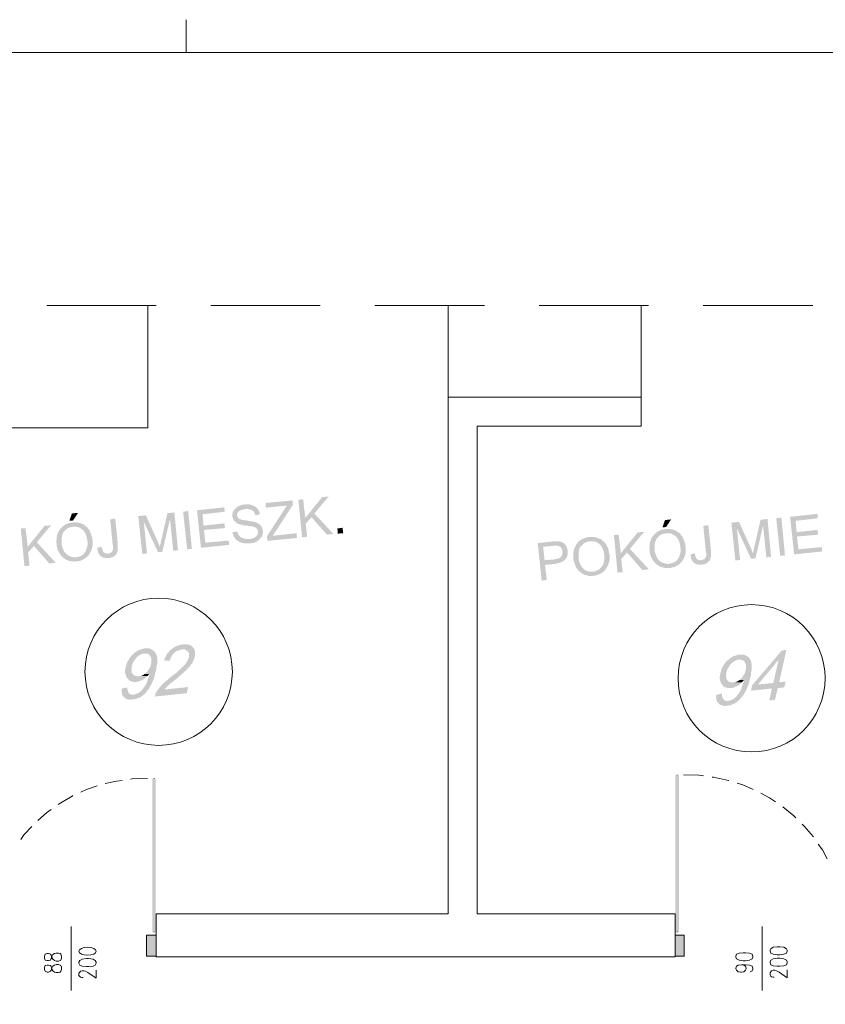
# Model space of a CAD drawing. Header units: millimetres. Extents: x -1256 to 4744, y -2264 to 706.
# Tile 46 of 62: x 1946 to 2414, y 118 to 690. Entities that reach past the tile are written whole.
import ezdxf

# ---------------------------------------------------------------- set-up
doc = ezdxf.new("R2010")
doc.units = ezdxf.units.MM
doc.header["$LTSCALE"] = 0.2
doc.layers.add('C00-00-00', color=7, linetype='Continuous')

msp = doc.modelspace()

# ---------------------------------------------------------------- hatches: boundary and pattern name
at = {"layer": 'C00-00-00'}
h = msp.add_hatch(color=256, dxfattribs=at)
h.dxf.hatch_style = 2
h.paths.add_polyline_path([(2125.694, 412.682), (2121.886, 412.261), (2112.15, 400.194), (2112.363, 396.807), (2115.746, 400.615), (2117.439, 402.734)])
h = msp.add_hatch(color=256, dxfattribs=at)
h.dxf.hatch_style = 2
h.paths.add_polyline_path([(2065.159, 406.334), (2049.284, 404.64), (2051.611, 382.838), (2067.912, 384.531), (2067.699, 387.072), (2054.151, 385.804), (2053.309, 393.207), (2065.584, 394.267), (2065.159, 397.02), (2053.096, 395.752), (2052.462, 402.309), (2065.372, 403.794)])
h = msp.add_hatch(color=256, dxfattribs=at)
h.dxf.hatch_style = 2
h.paths.add_polyline_path([(2077.013, 408.027), (2076.8, 408.027), (2076.166, 407.814), (2075.532, 407.814), (2074.894, 407.602), (2074.26, 407.389), (2073.839, 407.18), (2073.205, 406.968), (2072.779, 406.546), (2072.358, 406.334), (2071.933, 405.908), (2071.511, 405.7), (2071.299, 405.487), (2070.873, 404.853), (2070.665, 404.428), (2070.239, 404.006), (2070.027, 403.368), (2070.027, 402.947), (2069.814, 402.309), (2069.814, 401.041), (2070.027, 400.407), (2070.239, 399.773), (2070.452, 399.347), (2070.665, 398.713), (2071.086, 398.288), (2071.511, 397.866), (2071.933, 397.441), (2072.145, 397.232), (2072.567, 397.02), (2072.992, 396.807), (2073.626, 396.598), (2074.052, 396.386), (2074.686, 396.386), (2075.32, 396.173), (2075.954, 395.96), (2076.8, 395.96), (2077.434, 395.752), (2078.281, 395.752), (2079.128, 395.539), (2079.766, 395.539), (2080.4, 395.326), (2081.034, 395.326), (2081.668, 395.113), (2082.094, 395.113), (2082.515, 394.905), (2082.94, 394.692), (2083.153, 394.692), (2083.787, 394.267), (2084, 393.845), (2084.421, 393.42), (2084.634, 392.786), (2084.634, 392.361), (2084.846, 391.939), (2084.634, 391.305), (2084.634, 390.88), (2084.208, 390.246), (2084, 389.82), (2083.574, 389.399), (2083.153, 389.186), (2082.728, 388.765), (2082.094, 388.552), (2081.668, 388.34), (2081.034, 388.131), (2080.4, 388.131), (2079.766, 387.918), (2072.567, 387.072), (2072.992, 386.859), (2073.205, 386.646), (2073.626, 386.438), (2074.052, 386.225), (2074.473, 386.012), (2074.894, 385.804), (2075.532, 385.591), (2076.166, 385.591), (2076.588, 385.378), (2080.4, 385.378), (2081.034, 385.591), (2081.668, 385.591), (2082.306, 385.804), (2082.94, 386.012), (2083.362, 386.225), (2084, 386.438), (2084.421, 386.859), (2084.846, 387.072), (2085.268, 387.493), (2085.689, 387.918), (2086.114, 388.34), (2086.536, 388.978), (2086.961, 389.399), (2087.174, 389.82), (2087.383, 390.459), (2087.383, 391.093), (2087.595, 391.514), (2087.595, 392.152), (2087.383, 392.786), (2087.383, 393.845), (2087.174, 394.267), (2086.961, 394.905), (2086.536, 395.326), (2086.327, 395.752), (2085.902, 396.173), (2085.48, 396.598), (2085.055, 396.807), (2084.421, 397.232), (2084, 397.441), (2083.362, 397.654), (2082.728, 397.866), (2082.515, 397.866), (2081.881, 398.079), (2081.459, 398.079), (2080.821, 398.288), (2080.187, 398.288), (2079.553, 398.5), (2078.915, 398.5), (2078.281, 398.713), (2077.226, 398.713), (2076.379, 398.926), (2075.741, 398.926), (2075.32, 399.134), (2074.686, 399.347), (2074.26, 399.347), (2073.839, 399.56), (2073.413, 399.981), (2072.992, 400.407), (2072.779, 401.041), (2072.567, 401.462), (2072.567, 402.309), (2072.779, 402.734), (2072.992, 403.368), (2073.413, 403.794), (2073.839, 404.215), (2074.26, 404.428), (2074.894, 404.853), (2075.32, 404.853), (2075.954, 405.062), (2076.588, 405.274), (2077.226, 405.274), (2083.787, 406.121), (2083.362, 406.546), (2082.94, 406.755), (2082.728, 406.968), (2082.306, 407.18), (2081.881, 407.389), (2081.247, 407.602), (2080.821, 407.814), (2080.187, 407.814), (2079.553, 408.027), (2077.647, 408.027)])
h = msp.add_hatch(color=256, dxfattribs=at)
h.dxf.hatch_style = 2
h.paths.add_polyline_path([(2083.787, 406.121), (2077.226, 405.274), (2077.86, 405.487), (2078.494, 405.487), (2079.128, 405.274), (2079.766, 405.274), (2080.187, 405.062), (2080.821, 404.853), (2081.247, 404.64), (2081.668, 404.428), (2082.094, 404.006), (2082.515, 403.368), (2082.728, 402.947), (2082.94, 402.309), (2083.153, 401.675), (2085.902, 402.309), (2085.689, 402.521), (2085.689, 403.159), (2085.48, 403.794), (2085.268, 404.215), (2084.846, 404.853), (2084.634, 405.274), (2084.208, 405.7)])
h = msp.add_hatch(color=256, dxfattribs=at)
h.dxf.hatch_style = 2
h.paths.add_polyline_path([(2104.743, 410.355), (2089.076, 408.874), (2089.289, 406.121), (2101.568, 407.389), (2101.356, 407.18), (2100.93, 406.755), (2100.722, 406.334), (2100.296, 405.7), (2099.662, 404.853), (2099.662, 404.64), (2089.923, 389.612), (2090.135, 386.859), (2107.279, 388.552), (2107.07, 391.305), (2093.101, 389.82), (2094.369, 391.514), (2104.951, 407.814)])
h = msp.add_hatch(color=256, dxfattribs=at)
h.dxf.hatch_style = 2
h.paths.add_polyline_path([(2110.878, 410.989), (2108.125, 410.776), (2110.244, 388.978), (2113.206, 389.186), (2112.363, 396.807), (2112.15, 400.194)])
h = msp.add_hatch(color=256, dxfattribs=at)
h.dxf.hatch_style = 2
h.paths.add_polyline_path([(1980.281, 403.159), (1976.681, 402.734), (1975.201, 398.5), (1977.32, 398.713)])
h = msp.add_hatch(color=256, dxfattribs=at)
h.dxf.hatch_style = 2
h.paths.add_polyline_path([(2019.652, 401.675), (2015.206, 401.253), (2017.533, 379.238), (2020.286, 379.664), (2018.38, 398.079)])
h = msp.add_hatch(color=256, dxfattribs=at)
h.dxf.hatch_style = 2
h.paths.add_polyline_path([(2019.652, 401.675), (2018.38, 398.079), (2026.635, 380.298), (2027.694, 383.472), (2027.694, 383.685), (2027.481, 384.106), (2027.273, 384.531), (2027.06, 385.165), (2026.847, 385.804), (2026.426, 386.646)])
h = msp.add_hatch(color=256, dxfattribs=at)
h.dxf.hatch_style = 2
h.paths.add_polyline_path([(2036.161, 403.368), (2032.14, 402.947), (2028.541, 387.072), (2028.328, 386.438), (2028.328, 385.804), (2028.119, 385.165), (2027.907, 384.531), (2027.907, 383.897), (2027.694, 383.472), (2026.635, 380.298), (2029.175, 380.51), (2033.621, 399.56)])
h = msp.add_hatch(color=256, dxfattribs=at)
h.dxf.hatch_style = 2
h.paths.add_polyline_path([(2036.161, 403.368), (2033.621, 399.56), (2035.527, 381.144), (2038.276, 381.357)])
h = msp.add_hatch(color=256, dxfattribs=at)
h.dxf.hatch_style = 2
h.paths.add_polyline_path([(2046.322, 382.204), (2043.569, 381.991), (2041.242, 403.794), (2044.203, 404.215)])
h = msp.add_hatch(color=256, dxfattribs=at)
h.dxf.hatch_style = 2
h.paths.add_polyline_path([(2117.439, 402.734), (2115.746, 400.615), (2124.639, 390.459), (2128.447, 390.88)])
h = msp.add_hatch(color=256, dxfattribs=at)
h.dxf.hatch_style = 2
h.paths.add_polyline_path([(2390.492, 378.392), (2387.739, 378.183), (2385.412, 399.981), (2388.373, 400.407)])
h = msp.add_hatch(color=256, dxfattribs=at)
h.dxf.hatch_style = 2
h.paths.add_polyline_path([(2409.329, 402.521), (2393.454, 400.828), (2395.785, 379.03), (2412.082, 380.719), (2411.869, 383.259), (2398.321, 381.991), (2397.475, 389.399), (2409.754, 390.459), (2409.329, 393.207), (2397.266, 391.939), (2396.632, 398.5), (2409.542, 399.981)])
h = msp.add_hatch(color=256, dxfattribs=at)
h.dxf.hatch_style = 2
h.paths.add_polyline_path([(1964.619, 395.96), (1960.806, 395.539), (1951.071, 383.472), (1951.284, 380.085), (1954.671, 383.897), (1956.364, 386.012)])
h = msp.add_hatch(color=256, dxfattribs=at)
h.dxf.hatch_style = 2
h.paths.add_polyline_path([(1970.546, 394.479), (1970.12, 394.058), (1969.908, 393.633), (1969.699, 393.42), (1969.274, 392.999), (1969.065, 392.573), (1968.852, 392.152), (1968.64, 391.514), (1968.427, 391.093), (1968.218, 390.459), (1968.006, 390.033), (1968.006, 389.399), (1967.793, 388.765), (1967.793, 387.493), (1967.58, 386.859), (1967.58, 386.225), (1967.793, 385.591), (1967.793, 384.106), (1968.006, 383.472), (1968.218, 382.838), (1968.218, 382.204), (1968.427, 381.778), (1968.64, 381.144), (1969.065, 380.719), (1969.274, 380.085), (1969.486, 379.664), (1969.908, 379.03), (1970.333, 378.604), (1970.546, 378.183), (1970.967, 377.758), (1971.392, 377.336), (1971.601, 377.123), (1972.027, 376.911), (1972.661, 376.489), (1973.082, 376.277), (1973.507, 375.851), (1974.141, 375.643), (1974.567, 375.43), (1975.201, 375.217), (1975.626, 375.217), (1976.26, 375.005), (1977.528, 375.005), (1978.166, 374.796), (1978.8, 375.005), (1980.068, 375.005), (1980.702, 375.217), (1981.341, 375.217), (1981.975, 375.43), (1982.396, 375.643), (1983.034, 375.851), (1983.455, 376.277), (1984.089, 376.489), (1984.515, 376.698), (1984.936, 377.123), (1985.362, 377.545), (1985.787, 377.97), (1979.013, 377.336), (1977.741, 377.336), (1977.107, 377.545), (1976.473, 377.545), (1976.047, 377.758), (1975.413, 377.97), (1974.988, 378.183), (1974.354, 378.392), (1973.929, 378.817), (1973.507, 379.238), (1973.082, 379.664), (1972.661, 380.085), (1972.239, 380.51), (1972.027, 381.144), (1971.814, 381.566), (1971.601, 381.991), (1971.392, 382.625), (1971.18, 383.259), (1970.967, 383.897), (1970.754, 384.531), (1970.754, 388.765), (1970.967, 389.399), (1970.967, 390.033), (1971.18, 390.459), (1971.392, 390.88), (1971.601, 391.514), (1971.814, 391.939), (1972.239, 392.361), (1972.661, 392.786), (1973.082, 393.207), (1973.507, 393.633), (1973.929, 393.845), (1974.354, 394.267), (1974.988, 394.479), (1975.626, 394.692), (1976.047, 394.905), (1976.681, 394.905), (1977.32, 395.113)])
h = msp.add_hatch(color=256, dxfattribs=at)
h.dxf.hatch_style = 2
h.paths.add_polyline_path([(1977.107, 397.654), (1976.894, 397.441), (1976.26, 397.441), (1975.626, 397.232), (1974.988, 397.232), (1974.567, 397.02), (1973.929, 396.807), (1973.295, 396.598), (1972.873, 396.386), (1972.448, 395.96), (1971.814, 395.752), (1971.392, 395.326), (1970.967, 394.905), (1970.546, 394.479), (1977.32, 395.113), (1979.222, 395.113), (1979.856, 394.905), (1980.281, 394.905), (1980.915, 394.692), (1981.341, 394.267), (1981.975, 394.058), (1982.396, 393.633), (1982.821, 393.42), (1983.243, 392.999), (1983.668, 392.573), (1983.877, 392.152), (1984.302, 391.727), (1984.515, 391.305), (1984.728, 390.667), (1984.936, 390.246), (1985.149, 389.612), (1985.362, 388.978), (1985.362, 388.34), (1985.574, 387.706), (1985.574, 387.072), (1985.787, 386.438), (1985.787, 384.531), (1985.574, 383.897), (1985.574, 383.259), (1985.362, 382.838), (1985.149, 382.204), (1985.149, 381.778), (1984.728, 381.144), (1984.515, 380.719), (1984.302, 380.298), (1984.089, 380.085), (1983.877, 379.664), (1983.455, 379.238), (1983.034, 378.817), (1982.396, 378.604), (1981.975, 378.183), (1981.549, 377.97), (1980.915, 377.758), (1980.281, 377.545), (1979.647, 377.545), (1979.013, 377.336), (1985.787, 377.97), (1986.208, 378.392), (1986.634, 378.817), (1986.842, 379.238), (1987.268, 379.872), (1987.476, 380.298), (1987.689, 380.719), (1987.902, 381.357), (1988.114, 381.778), (1988.323, 382.412), (1988.536, 382.838), (1988.536, 383.472), (1988.748, 384.106), (1988.748, 387.284), (1988.536, 387.918), (1988.536, 388.765), (1988.323, 389.186), (1988.114, 389.82), (1987.902, 390.459), (1987.689, 391.093), (1987.476, 391.514), (1987.268, 392.152), (1987.055, 392.573), (1986.842, 393.207), (1986.421, 393.633), (1985.996, 394.058), (1985.787, 394.479), (1985.362, 394.905), (1984.936, 395.326), (1984.728, 395.326), (1984.302, 395.752), (1983.877, 395.96), (1983.455, 396.386), (1982.821, 396.598), (1982.396, 396.807), (1981.762, 397.02), (1981.341, 397.232), (1980.702, 397.441), (1980.068, 397.441), (1979.434, 397.654), (1977.741, 397.654)])
h = msp.add_hatch(color=256, dxfattribs=at)
h.dxf.hatch_style = 2
h.paths.add_polyline_path([(2001.871, 399.773), (1998.909, 399.347), (2000.39, 384.531), (2000.603, 383.897), (2000.603, 381.991), (2000.39, 381.566), (2000.177, 380.932), (1999.756, 380.51), (1999.543, 380.085), (1998.909, 379.872), (1998.484, 379.664), (1997.637, 379.451), (2002.93, 379.872), (2002.93, 380.298), (2003.139, 380.932), (2003.352, 381.566), (2003.352, 384.957)])
h = msp.add_hatch(color=256, dxfattribs=at)
h.dxf.hatch_style = 2
h.paths.add_polyline_path([(2324.451, 399.347), (2320.852, 398.926), (2319.371, 394.692), (2321.49, 394.905)])
h = msp.add_hatch(color=256, dxfattribs=at)
h.dxf.hatch_style = 2
h.paths.add_polyline_path([(2346.041, 395.96), (2343.079, 395.539), (2344.56, 380.719), (2344.769, 380.085), (2344.769, 378.183), (2344.56, 377.758), (2344.347, 377.123), (2343.926, 376.698), (2343.713, 376.277), (2343.079, 376.064), (2342.654, 375.851), (2341.807, 375.643), (2347.1, 376.064), (2347.1, 376.489), (2347.313, 377.123), (2347.522, 377.758), (2347.522, 381.144)])
h = msp.add_hatch(color=256, dxfattribs=at)
h.dxf.hatch_style = 2
h.paths.add_polyline_path([(2363.822, 397.866), (2359.376, 397.441), (2361.703, 375.43), (2364.456, 375.851), (2362.55, 394.267)])
h = msp.add_hatch(color=256, dxfattribs=at)
h.dxf.hatch_style = 2
h.paths.add_polyline_path([(2363.822, 397.866), (2362.55, 394.267), (2370.805, 376.489), (2371.864, 379.664), (2371.864, 379.872), (2371.651, 380.298), (2371.443, 380.719), (2371.23, 381.357), (2371.017, 381.991), (2370.596, 382.838)])
h = msp.add_hatch(color=256, dxfattribs=at)
h.dxf.hatch_style = 2
h.paths.add_polyline_path([(2380.331, 399.56), (2376.31, 399.134), (2372.711, 383.259), (2372.498, 382.625), (2372.498, 381.991), (2372.289, 381.357), (2372.077, 380.719), (2372.077, 380.085), (2371.864, 379.664), (2370.805, 376.489), (2373.345, 376.698), (2377.791, 395.752)])
h = msp.add_hatch(color=256, dxfattribs=at)
h.dxf.hatch_style = 2
h.paths.add_polyline_path([(2380.331, 399.56), (2377.791, 395.752), (2379.697, 377.336), (2382.446, 377.545)])
h = msp.add_hatch(color=256, dxfattribs=at)
h.dxf.hatch_style = 2
h.paths.add_polyline_path([(1949.803, 394.267), (1947.05, 394.058), (1949.165, 372.252), (1952.13, 372.464), (1951.284, 380.085), (1951.071, 383.472)])
h = msp.add_hatch(color=256, dxfattribs=at)
h.dxf.hatch_style = 2
h.paths.add_polyline_path([(2072.779, 392.361), (2070.027, 391.939), (2070.027, 391.093), (2070.239, 390.459), (2070.452, 390.033), (2070.665, 389.399), (2071.086, 388.978), (2071.299, 388.34), (2071.72, 387.918), (2072.145, 387.493), (2072.567, 387.072), (2079.766, 387.918), (2077.86, 387.918), (2077.226, 388.131), (2076.8, 388.131), (2076.166, 388.34), (2075.741, 388.552), (2075.107, 388.765), (2074.894, 388.978), (2074.26, 389.186), (2074.052, 389.612), (2073.626, 390.033), (2073.205, 390.667), (2072.992, 391.093), (2072.779, 391.727)])
h = msp.add_hatch(color=256, dxfattribs=at)
h.dxf.hatch_style = 2
h.paths.add_polyline_path([(2134.161, 391.305), (2130.987, 391.093), (2130.774, 394.058), (2133.74, 394.479)])
h = msp.add_hatch(color=256, dxfattribs=at)
h.dxf.hatch_style = 2
h.paths.add_polyline_path([(2277.038, 389.186), (2276.826, 389.186), (2276.192, 388.978), (2275.558, 388.978), (2274.919, 388.765), (2274.498, 388.552), (2273.864, 388.34), (2273.23, 388.131), (2272.805, 387.918), (2272.383, 387.706), (2271.745, 387.284), (2271.324, 386.859), (2270.898, 386.646), (2270.477, 386.225), (2277.251, 386.646), (2279.791, 386.646), (2280.212, 386.438), (2280.847, 386.225), (2281.272, 386.012), (2281.906, 385.591), (2282.331, 385.378), (2282.753, 384.957), (2283.178, 384.531), (2283.599, 384.319), (2283.812, 383.897), (2284.233, 383.259), (2284.446, 382.838), (2284.659, 382.412), (2284.867, 381.778), (2285.08, 381.144), (2285.293, 380.719), (2285.506, 379.872), (2285.506, 379.238), (2285.714, 378.604), (2285.714, 376.064), (2285.506, 375.643), (2285.506, 375.005), (2285.293, 374.371), (2285.293, 373.949), (2285.08, 373.311), (2284.867, 372.89), (2284.446, 372.464), (2284.233, 371.83), (2284.025, 371.83), (2283.812, 371.409), (2283.387, 370.984), (2282.965, 370.562), (2282.331, 370.137), (2281.906, 369.924), (2281.485, 369.716), (2280.847, 369.503), (2280.212, 369.29), (2279.791, 369.077), (2279.153, 369.077), (2285.714, 369.503), (2286.14, 369.924), (2286.561, 370.35), (2286.774, 370.984), (2287.199, 371.409), (2287.408, 371.83), (2287.62, 372.464), (2287.833, 372.89), (2288.046, 373.524), (2288.254, 373.949), (2288.467, 374.583), (2288.467, 375.217), (2288.68, 375.643), (2288.68, 379.03), (2288.467, 379.664), (2288.467, 380.298), (2288.254, 380.932), (2288.046, 381.566), (2288.046, 381.991), (2287.833, 382.625), (2287.62, 383.259), (2287.199, 383.685), (2286.986, 384.319), (2286.774, 384.744), (2286.352, 385.165), (2285.927, 385.591), (2285.714, 386.012), (2285.293, 386.438), (2284.867, 386.859), (2284.659, 386.859), (2284.233, 387.284), (2283.812, 387.706), (2283.387, 387.918), (2282.753, 388.131), (2282.331, 388.34), (2281.693, 388.552), (2281.272, 388.765), (2280.638, 388.978), (2280, 389.186), (2277.672, 389.186)])
h = msp.add_hatch(color=256, dxfattribs=at)
h.dxf.hatch_style = 2
h.paths.add_polyline_path([(2293.973, 390.459), (2291.22, 390.246), (2293.335, 368.443), (2296.3, 368.656), (2295.454, 376.277), (2295.241, 379.664)])
h = msp.add_hatch(color=256, dxfattribs=at)
h.dxf.hatch_style = 2
h.paths.add_polyline_path([(2308.789, 392.152), (2304.976, 391.727), (2295.241, 379.664), (2295.454, 376.277), (2298.841, 380.085), (2300.534, 382.204)])
h = msp.add_hatch(color=256, dxfattribs=at)
h.dxf.hatch_style = 2
h.paths.add_polyline_path([(2314.716, 390.667), (2314.29, 390.246), (2314.078, 389.82), (2313.869, 389.612), (2313.444, 389.186), (2313.231, 388.765), (2313.022, 388.34), (2312.81, 387.706), (2312.597, 387.284), (2312.388, 386.646), (2312.176, 386.225), (2312.176, 385.591), (2311.963, 384.957), (2311.963, 383.685), (2311.75, 383.051), (2311.75, 382.412), (2311.963, 381.778), (2311.963, 380.298), (2312.176, 379.664), (2312.388, 379.03), (2312.388, 378.392), (2312.597, 377.97), (2312.81, 377.336), (2313.231, 376.911), (2313.444, 376.277), (2313.656, 375.851), (2314.078, 375.217), (2314.503, 374.796), (2314.716, 374.371), (2315.137, 373.949), (2315.563, 373.524), (2315.771, 373.311), (2316.197, 373.098), (2316.831, 372.677), (2317.252, 372.464), (2317.677, 372.043), (2318.311, 371.83), (2318.737, 371.618), (2319.371, 371.409), (2319.796, 371.409), (2320.43, 371.196), (2321.698, 371.196), (2322.336, 370.984), (2322.97, 371.196), (2324.238, 371.196), (2324.872, 371.409), (2325.511, 371.409), (2326.145, 371.618), (2326.566, 371.83), (2327.204, 372.043), (2327.625, 372.464), (2328.264, 372.677), (2328.685, 372.89), (2329.11, 373.311), (2329.532, 373.737), (2329.957, 374.158), (2323.183, 373.524), (2321.911, 373.524), (2321.277, 373.737), (2320.643, 373.737), (2320.218, 373.949), (2319.583, 374.158), (2319.162, 374.371), (2318.524, 374.583), (2318.103, 375.005), (2317.677, 375.43), (2317.252, 375.851), (2316.831, 376.277), (2316.405, 376.698), (2316.197, 377.336), (2315.984, 377.758), (2315.771, 378.183), (2315.563, 378.817), (2315.35, 379.451), (2315.137, 380.085), (2314.924, 380.719), (2314.924, 384.957), (2315.137, 385.591), (2315.137, 386.225), (2315.35, 386.646), (2315.563, 387.072), (2315.771, 387.706), (2315.984, 388.131), (2316.405, 388.552), (2316.831, 388.978), (2317.252, 389.399), (2317.677, 389.82), (2318.103, 390.033), (2318.524, 390.459), (2319.162, 390.667), (2319.796, 390.88), (2320.218, 391.093), (2320.852, 391.093), (2321.49, 391.305)])
h = msp.add_hatch(color=256, dxfattribs=at)
h.dxf.hatch_style = 2
h.paths.add_polyline_path([(2321.277, 393.845), (2321.064, 393.633), (2320.43, 393.633), (2319.796, 393.42), (2319.162, 393.42), (2318.737, 393.207), (2318.103, 392.999), (2317.465, 392.786), (2317.043, 392.573), (2316.618, 392.152), (2315.984, 391.939), (2315.563, 391.514), (2315.137, 391.093), (2314.716, 390.667), (2321.49, 391.305), (2323.392, 391.305), (2324.026, 391.093), (2324.451, 391.093), (2325.085, 390.88), (2325.511, 390.459), (2326.145, 390.246), (2326.566, 389.82), (2326.991, 389.612), (2327.413, 389.186), (2327.838, 388.765), (2328.051, 388.34), (2328.472, 387.918), (2328.685, 387.493), (2328.898, 386.859), (2329.11, 386.438), (2329.319, 385.804), (2329.532, 385.165), (2329.532, 384.531), (2329.744, 383.897), (2329.744, 383.259), (2329.957, 382.625), (2329.957, 380.719), (2329.744, 380.085), (2329.744, 379.451), (2329.532, 379.03), (2329.319, 378.392), (2329.319, 377.97), (2328.898, 377.336), (2328.685, 376.911), (2328.472, 376.489), (2328.264, 376.277), (2328.051, 375.851), (2327.625, 375.43), (2327.204, 375.005), (2326.566, 374.796), (2326.145, 374.371), (2325.719, 374.158), (2325.085, 373.949), (2324.451, 373.737), (2323.817, 373.737), (2323.183, 373.524), (2329.957, 374.158), (2330.378, 374.583), (2330.8, 375.005), (2331.012, 375.43), (2331.438, 376.064), (2331.646, 376.489), (2331.859, 376.911), (2332.072, 377.545), (2332.284, 377.97), (2332.493, 378.604), (2332.706, 379.03), (2332.706, 379.664), (2332.918, 380.298), (2332.918, 383.472), (2332.706, 384.106), (2332.706, 384.957), (2332.493, 385.378), (2332.284, 386.012), (2332.072, 386.646), (2331.859, 387.284), (2331.646, 387.706), (2331.438, 388.34), (2331.225, 388.765), (2331.012, 389.399), (2330.591, 389.82), (2330.166, 390.246), (2329.957, 390.667), (2329.532, 391.093), (2329.11, 391.514), (2328.898, 391.514), (2328.472, 391.939), (2328.051, 392.152), (2327.625, 392.573), (2326.991, 392.786), (2326.566, 392.999), (2325.932, 393.207), (2325.511, 393.42), (2324.872, 393.633), (2324.238, 393.633), (2323.604, 393.845), (2321.911, 393.845)])
h = msp.add_hatch(color=256, dxfattribs=at)
h.dxf.hatch_style = 2
h.paths.add_polyline_path([(1956.364, 386.012), (1954.671, 383.897), (1963.559, 373.737), (1967.372, 374.158)])
h = msp.add_hatch(color=256, dxfattribs=at)
h.dxf.hatch_style = 2
h.paths.add_polyline_path([(1994.037, 383.472), (1991.497, 382.838), (1991.497, 382.204), (1991.71, 381.566), (1991.71, 380.932), (1991.923, 380.298), (1992.135, 379.872), (1992.344, 379.238), (1992.769, 378.817), (1992.982, 378.392), (1993.403, 378.183), (1993.403, 377.97), (1993.829, 377.758), (1994.463, 377.336), (1994.888, 377.123), (1995.522, 377.123), (1995.944, 376.911), (1998.271, 376.911), (1998.909, 377.123), (1999.543, 377.123), (1999.965, 377.336), (2000.603, 377.545), (2001.024, 377.97), (2001.445, 378.183), (2001.871, 378.604), (2002.292, 379.03), (2002.717, 379.451), (2002.93, 379.872), (1997.637, 379.451), (1996.582, 379.451), (1996.156, 379.664), (1995.522, 379.872), (1995.097, 380.298), (1994.888, 380.51), (1994.676, 381.144), (1994.463, 381.566), (1994.25, 382.204), (1994.037, 382.838)])
h = msp.add_hatch(color=256, dxfattribs=at)
h.dxf.hatch_style = 2
h.paths.add_polyline_path([(2255.236, 386.438), (2246.981, 385.591), (2249.309, 363.788), (2252.274, 364.21), (2251.215, 372.89), (2256.929, 373.524), (2257.142, 373.524), (2257.776, 373.737), (2258.41, 373.737), (2259.257, 373.949), (2259.682, 374.158), (2260.316, 374.371), (2260.95, 374.583), (2261.376, 374.796), (2261.797, 375.005), (2262.222, 375.43), (2262.644, 375.643), (2262.857, 376.064), (2263.069, 376.064), (2263.282, 376.489), (2251.002, 375.643), (2250.156, 383.472), (2255.87, 383.897), (2262.857, 384.957), (2262.435, 385.378), (2262.01, 385.591), (2261.376, 386.012), (2260.95, 386.225), (2260.529, 386.438), (2259.891, 386.438), (2259.257, 386.646), (2256.083, 386.646)])
h = msp.add_hatch(color=256, dxfattribs=at)
h.dxf.hatch_style = 2
h.paths.add_polyline_path([(2262.857, 384.957), (2255.87, 383.897), (2256.508, 384.106), (2258.623, 384.106), (2259.044, 383.897), (2259.47, 383.685), (2260.104, 383.472), (2260.529, 382.838), (2260.95, 382.412), (2261.163, 381.778), (2261.376, 381.357), (2261.376, 379.238), (2261.163, 378.817), (2260.95, 378.392), (2260.738, 377.97), (2260.529, 377.545), (2260.104, 377.336), (2259.682, 376.911), (2259.257, 376.698), (2258.623, 376.489), (2257.989, 376.489), (2257.351, 376.277), (2256.717, 376.064), (2251.002, 375.643), (2263.282, 376.489), (2263.703, 377.123), (2263.916, 377.545), (2264.125, 377.97), (2264.337, 378.604), (2264.337, 381.778), (2264.125, 382.204), (2263.916, 382.838), (2263.703, 383.472), (2263.491, 383.897), (2263.282, 384.319)])
h = msp.add_hatch(color=256, dxfattribs=at)
h.dxf.hatch_style = 2
h.paths.add_polyline_path([(2270.477, 386.225), (2270.052, 385.804), (2269.839, 385.378), (2269.63, 385.165), (2269.205, 384.531), (2268.992, 384.106), (2268.784, 383.685), (2268.571, 383.051), (2268.358, 382.625), (2268.146, 381.991), (2267.937, 381.566), (2267.937, 380.932), (2267.724, 380.298), (2267.724, 376.277), (2267.937, 375.643), (2267.937, 375.005), (2268.146, 374.371), (2268.358, 373.949), (2268.571, 373.311), (2268.784, 372.677), (2268.992, 372.252), (2269.205, 371.618), (2269.418, 371.196), (2269.839, 370.771), (2270.264, 370.35), (2270.477, 369.716), (2270.898, 369.29), (2271.324, 369.077), (2271.537, 368.869), (2272.171, 368.443), (2272.592, 368.022), (2273.017, 367.809), (2273.439, 367.597), (2274.077, 367.175), (2274.498, 366.963), (2275.132, 366.963), (2275.766, 366.75), (2276.192, 366.541), (2279.366, 366.541), (2280, 366.75), (2280.638, 366.75), (2281.272, 366.963), (2281.906, 367.175), (2282.331, 367.388), (2282.965, 367.597), (2283.387, 367.809), (2284.025, 368.022), (2284.446, 368.443), (2284.867, 368.656), (2285.293, 369.077), (2285.714, 369.503), (2279.153, 369.077), (2276.404, 369.077), (2275.979, 369.29), (2275.345, 369.503), (2274.919, 369.716), (2274.285, 370.137), (2273.864, 370.35), (2273.439, 370.771), (2273.439, 370.984), (2273.017, 371.196), (2272.592, 371.618), (2272.383, 372.252), (2271.958, 372.677), (2271.745, 373.098), (2271.537, 373.737), (2271.324, 374.158), (2271.111, 374.796), (2270.898, 375.43), (2270.898, 376.064), (2270.69, 376.698), (2270.69, 380.51), (2270.898, 380.932), (2270.898, 381.566), (2271.111, 381.991), (2271.324, 382.625), (2271.537, 383.051), (2271.745, 383.472), (2272.171, 383.897), (2272.592, 384.319), (2273.017, 384.744), (2273.439, 385.165), (2273.864, 385.591), (2274.498, 385.804), (2274.919, 386.012), (2275.558, 386.225), (2275.979, 386.438), (2276.613, 386.646), (2277.251, 386.646)])
h = msp.add_hatch(color=256, dxfattribs=at)
h.dxf.hatch_style = 2
h.paths.add_polyline_path([(2300.534, 382.204), (2298.841, 380.085), (2307.729, 369.924), (2311.542, 370.35)])
h = msp.add_hatch(color=256, dxfattribs=at)
h.dxf.hatch_style = 2
h.paths.add_polyline_path([(2338.212, 379.664), (2335.667, 379.03), (2335.667, 378.392), (2335.88, 377.758), (2335.88, 377.123), (2336.093, 376.489), (2336.305, 376.064), (2336.514, 375.43), (2336.939, 375.005), (2337.152, 374.583), (2337.573, 374.371), (2337.573, 374.158), (2337.999, 373.949), (2338.633, 373.524), (2339.058, 373.311), (2339.692, 373.311), (2340.114, 373.098), (2342.441, 373.098), (2343.079, 373.311), (2343.713, 373.311), (2344.135, 373.524), (2344.769, 373.737), (2345.194, 374.158), (2345.615, 374.371), (2346.041, 374.796), (2346.466, 375.217), (2346.888, 375.643), (2347.1, 376.064), (2341.807, 375.643), (2340.752, 375.643), (2340.326, 375.851), (2339.692, 376.064), (2339.267, 376.489), (2339.058, 376.698), (2338.846, 377.336), (2338.633, 377.758), (2338.42, 378.392), (2338.212, 379.03)])
h = msp.add_hatch(color=256, dxfattribs=at)
h.dxf.hatch_style = 2
h.paths.add_polyline_path([(2041.242, 326.745), (2040.604, 326.532), (2039.97, 326.532), (2039.123, 326.324), (2038.489, 326.111), (2037.642, 325.898), (2037.008, 325.477), (2036.374, 325.264), (2035.74, 324.839), (2035.102, 324.417), (2034.468, 323.783), (2034.255, 323.783), (2033.621, 323.358), (2040.395, 323.783), (2042.088, 323.783), (2042.723, 323.571), (2043.357, 323.145), (2043.782, 322.724), (2044.203, 322.303), (2044.629, 321.665), (2044.629, 319.337), (2044.416, 319.128), (2044.416, 318.49), (2043.995, 317.856), (2043.782, 317.222), (2043.357, 316.584), (2042.935, 315.95), (2042.51, 315.316), (2041.876, 314.682), (2041.242, 314.044), (2041.029, 313.835), (2040.395, 313.197), (2039.97, 312.776), (2039.336, 312.142), (2038.702, 311.716), (2038.276, 311.082), (2037.642, 310.661), (2037.008, 310.023), (2036.374, 309.602), (2035.74, 309.176), (2035.102, 308.542), (2034.893, 308.542), (2034.255, 307.908), (2033.408, 307.274), (2032.774, 306.636), (2032.14, 306.002), (2031.294, 305.577), (2030.868, 304.943), (2030.234, 304.521), (2029.6, 303.887), (2029.175, 303.462), (2028.753, 303.041), (2028.328, 302.615), (2027.907, 301.981), (2027.481, 301.768), (2027.273, 301.134), (2026.635, 300.5), (2026.213, 299.866), (2025.788, 299.228), (2025.367, 298.594), (2025.154, 297.747), (2024.945, 297.113), (2024.733, 296.475), (2043.357, 298.381), (2044.203, 301.981), (2030.234, 300.5), (2030.656, 300.922), (2031.081, 301.347), (2031.502, 301.768), (2031.928, 302.402), (2032.562, 302.828), (2033.2, 303.462), (2033.834, 304.096), (2034.468, 304.521), (2035.315, 305.155), (2035.527, 305.368), (2036.374, 306.002), (2037.221, 306.636), (2038.068, 307.274), (2038.702, 307.908), (2039.336, 308.542), (2039.97, 308.968), (2040.604, 309.602), (2041.242, 310.023), (2041.876, 310.661), (2042.301, 311.082), (2042.935, 311.508), (2043.357, 312.142), (2043.782, 312.563), (2044.203, 312.989), (2044.416, 313.197), (2044.841, 313.623), (2045.263, 314.257), (2045.688, 314.891), (2046.322, 315.529), (2046.743, 316.163), (2046.956, 317.01), (2047.378, 317.644), (2047.59, 318.282), (2047.803, 318.916), (2048.016, 319.55), (2048.224, 320.184), (2048.224, 322.511), (2048.016, 323.145), (2047.803, 323.783), (2047.378, 324.417), (2046.956, 325.052), (2046.743, 325.264), (2046.322, 325.686), (2045.897, 326.111), (2045.263, 326.324), (2044.629, 326.532), (2043.782, 326.745), (2042.088, 326.745)])
h = msp.add_hatch(color=256, dxfattribs=at)
h.dxf.hatch_style = 2
h.paths.add_polyline_path([(2019.014, 324.417), (2018.805, 324.417), (2017.959, 324.205), (2017.325, 323.992), (2016.687, 323.783), (2015.84, 323.571), (2015.206, 323.358), (2014.572, 322.937), (2013.938, 322.511), (2013.3, 322.09), (2012.666, 321.456), (2012.032, 321.031), (2018.805, 321.456), (2019.861, 321.456), (2020.499, 321.243), (2021.133, 321.031), (2021.767, 320.609), (2022.192, 319.971), (2022.192, 319.762), (2022.614, 319.128), (2022.826, 318.49), (2022.826, 316.163), (2022.614, 315.316), (2022.401, 314.469), (2022.192, 313.623), (2021.767, 312.989), (2021.346, 312.355), (2020.92, 311.716), (2020.499, 311.082), (2020.073, 310.448), (2019.652, 310.236), (2019.014, 309.602), (2021.767, 309.602), (2021.554, 308.755), (2021.346, 307.908), (2020.92, 307.062), (2020.707, 306.423), (2020.499, 305.577), (2020.286, 304.943), (2019.861, 304.096), (2019.652, 303.462), (2019.227, 302.828), (2018.805, 302.194), (2018.38, 301.768), (2018.171, 301.134), (2017.533, 300.5), (2017.112, 299.866), (2016.478, 299.441), (2015.84, 298.807), (2015.206, 298.594), (2014.572, 298.173), (2013.938, 297.96), (2013.3, 297.747), (2012.666, 297.535), (2006.104, 296.901), (2006.53, 296.475), (2006.951, 296.054), (2007.377, 295.629), (2008.011, 295.207), (2008.645, 294.995), (2009.279, 294.786), (2010.125, 294.573), (2010.972, 294.573), (2011.819, 294.786), (2012.453, 294.786), (2013.091, 294.995), (2013.938, 294.995), (2014.572, 295.42), (2015.206, 295.629), (2015.84, 295.841), (2016.687, 296.267), (2017.325, 296.688), (2017.746, 297.113), (2018.38, 297.535), (2019.014, 298.173), (2019.652, 298.807), (2020.073, 299.441), (2020.286, 299.441), (2020.499, 299.866), (2020.92, 300.5), (2021.346, 300.922), (2021.767, 301.56), (2021.98, 302.194), (2022.401, 302.828), (2022.826, 303.462), (2023.039, 304.096), (2023.46, 304.734), (2023.673, 305.577), (2023.886, 306.215), (2024.307, 307.062), (2024.52, 307.908), (2024.733, 308.755), (2024.945, 309.602), (2025.154, 310.448), (2025.367, 311.295), (2025.579, 311.716), (2025.788, 312.776), (2025.788, 313.835), (2026.001, 314.682), (2026.213, 315.529), (2026.213, 318.703), (2026.001, 319.337), (2026.001, 319.971), (2025.788, 320.609), (2025.579, 321.031), (2025.367, 321.456), (2025.154, 321.877), (2024.945, 322.09), (2024.52, 322.724), (2023.886, 323.145), (2023.46, 323.571), (2022.826, 323.783), (2022.192, 324.205), (2021.346, 324.417), (2019.861, 324.417)])
h = msp.add_hatch(color=256, dxfattribs=at)
h.dxf.hatch_style = 2
h.paths.add_polyline_path([(2012.032, 321.031), (2011.393, 320.397), (2010.972, 319.762), (2010.551, 319.337), (2010.125, 318.703), (2009.704, 318.069), (2009.279, 317.222), (2008.857, 316.584), (2008.645, 315.95), (2008.432, 315.103), (2008.219, 314.469), (2008.011, 313.623), (2007.798, 312.563), (2007.585, 311.716), (2007.585, 310.236), (2007.798, 309.602), (2008.011, 308.755), (2008.219, 308.121), (2008.432, 307.696), (2008.857, 307.062), (2009.279, 306.636), (2009.704, 306.002), (2010.338, 305.577), (2010.972, 305.368), (2011.819, 305.155), (2012.453, 304.943), (2014.146, 304.943), (2014.572, 305.155), (2015.206, 305.155), (2016.053, 305.368), (2016.687, 305.789), (2017.533, 306.002), (2018.171, 306.423), (2018.805, 306.849), (2019.439, 307.274), (2020.073, 307.908), (2020.499, 308.33), (2015.631, 308.33), (2015.206, 308.121), (2014.572, 308.33), (2013.725, 308.33), (2013.091, 308.755), (2012.453, 308.968), (2012.032, 309.602), (2011.606, 310.023), (2011.393, 310.661), (2011.393, 311.508), (2011.185, 312.142), (2011.393, 312.989), (2011.393, 313.835), (2011.606, 314.469), (2011.819, 315.103), (2012.032, 315.95), (2012.453, 316.584), (2012.878, 317.222), (2013.3, 317.856), (2013.725, 318.49), (2014.146, 319.128), (2014.784, 319.55), (2015.418, 320.184), (2016.053, 320.609), (2016.687, 320.818), (2017.325, 321.243), (2017.959, 321.456), (2018.805, 321.456)])
h = msp.add_hatch(color=256, dxfattribs=at)
h.dxf.hatch_style = 2
h.paths.add_polyline_path([(2033.621, 323.358), (2033.2, 322.724), (2032.774, 322.09), (2032.14, 321.665), (2031.715, 321.031), (2031.502, 320.397), (2031.081, 319.55), (2030.656, 318.916), (2030.447, 318.069), (2030.234, 317.431), (2033.621, 317.222), (2033.834, 318.069), (2034.047, 318.916), (2034.468, 319.55), (2034.681, 320.184), (2035.102, 320.818), (2035.74, 321.456), (2036.161, 321.877), (2036.795, 322.511), (2037.642, 322.937), (2038.276, 323.145), (2038.914, 323.358), (2039.757, 323.571), (2040.395, 323.783)])
h = msp.add_hatch(color=256, dxfattribs=at)
h.dxf.hatch_style = 2
h.paths.add_polyline_path([(2364.031, 320.818), (2363.822, 320.818), (2362.975, 320.609), (2362.337, 320.397), (2361.703, 320.184), (2360.857, 319.971), (2360.223, 319.762), (2359.589, 319.337), (2358.954, 318.916), (2358.32, 318.49), (2357.682, 317.856), (2357.048, 317.431), (2363.822, 317.856), (2364.878, 317.856), (2365.516, 317.644), (2366.15, 317.431), (2366.784, 317.01), (2367.209, 316.376), (2367.209, 316.163), (2367.63, 315.529), (2367.843, 314.891), (2367.843, 312.563), (2367.63, 311.716), (2367.422, 310.87), (2367.209, 310.023), (2366.784, 309.389), (2366.362, 308.755), (2365.937, 308.121), (2365.516, 307.483), (2365.09, 306.849), (2364.669, 306.636), (2364.031, 306.002), (2366.784, 306.002), (2366.575, 305.155), (2366.362, 304.309), (2365.937, 303.462), (2365.724, 302.828), (2365.516, 301.981), (2365.303, 301.347), (2364.878, 300.5), (2364.669, 299.866), (2364.243, 299.228), (2363.822, 298.594), (2363.397, 298.173), (2363.184, 297.535), (2362.55, 296.901), (2362.129, 296.267), (2361.495, 295.841), (2360.857, 295.207), (2360.223, 294.995), (2359.589, 294.573), (2358.954, 294.361), (2358.32, 294.148), (2357.682, 293.939), (2351.121, 293.301), (2351.543, 292.88), (2351.968, 292.454), (2352.389, 292.033), (2353.027, 291.608), (2353.661, 291.399), (2354.295, 291.186), (2355.142, 290.974), (2355.989, 290.974), (2356.836, 291.186), (2357.474, 291.186), (2358.108, 291.399), (2358.954, 291.399), (2359.589, 291.82), (2360.223, 292.033), (2360.857, 292.246), (2361.703, 292.667), (2362.337, 293.092), (2362.763, 293.514), (2363.397, 293.939), (2364.031, 294.573), (2364.669, 295.207), (2365.09, 295.841), (2365.303, 295.841), (2365.516, 296.267), (2365.937, 296.901), (2366.362, 297.322), (2366.784, 297.96), (2366.996, 298.594), (2367.422, 299.228), (2367.843, 299.866), (2368.056, 300.5), (2368.477, 301.134), (2368.69, 301.981), (2368.903, 302.615), (2369.324, 303.462), (2369.537, 304.309), (2369.749, 305.155), (2369.958, 306.002), (2370.171, 306.849), (2370.383, 307.696), (2370.596, 308.121), (2370.805, 309.176), (2370.805, 310.236), (2371.017, 311.082), (2371.23, 311.929), (2371.23, 315.103), (2371.017, 315.737), (2371.017, 316.376), (2370.805, 317.01), (2370.596, 317.431), (2370.383, 317.856), (2370.171, 318.282), (2369.958, 318.49), (2369.537, 319.128), (2368.903, 319.55), (2368.477, 319.971), (2367.843, 320.184), (2367.209, 320.609), (2366.362, 320.818), (2364.878, 320.818)])
h = msp.add_hatch(color=256, dxfattribs=at)
h.dxf.hatch_style = 2
h.paths.add_polyline_path([(2391.339, 323.571), (2388.586, 323.145), (2371.443, 303.041), (2370.805, 299.866), (2382.872, 301.134), (2381.391, 294.148), (2384.778, 294.573), (2386.259, 301.347), (2390.067, 301.768), (2390.914, 305.155), (2387.105, 304.734), (2374.826, 303.462), (2386.471, 317.431), (2386.68, 317.431)])
h = msp.add_hatch(color=256, dxfattribs=at)
h.dxf.hatch_style = 2
h.paths.add_polyline_path([(2391.339, 323.571), (2386.68, 317.431), (2383.718, 304.309), (2374.826, 303.462), (2387.105, 304.734)])
h = msp.add_hatch(color=256, dxfattribs=at)
h.dxf.hatch_style = 2
h.paths.add_polyline_path([(2357.048, 317.431), (2356.414, 316.797), (2355.989, 316.163), (2355.568, 315.737), (2355.142, 315.103), (2354.721, 314.469), (2354.295, 313.623), (2353.874, 312.989), (2353.661, 312.355), (2353.449, 311.508), (2353.236, 310.87), (2353.027, 310.023), (2352.815, 308.968), (2352.602, 308.121), (2352.602, 306.636), (2352.815, 306.002), (2353.027, 305.155), (2353.236, 304.521), (2353.449, 304.096), (2353.874, 303.462), (2354.295, 303.041), (2354.721, 302.402), (2355.355, 301.981), (2355.989, 301.768), (2356.836, 301.56), (2357.474, 301.347), (2359.163, 301.347), (2359.589, 301.56), (2360.223, 301.56), (2361.069, 301.768), (2361.703, 302.194), (2362.55, 302.402), (2363.184, 302.828), (2363.822, 303.249), (2364.456, 303.675), (2365.09, 304.309), (2365.516, 304.734), (2360.648, 304.734), (2360.223, 304.521), (2359.589, 304.734), (2358.742, 304.734), (2358.108, 305.155), (2357.474, 305.368), (2357.048, 306.002), (2356.623, 306.423), (2356.414, 307.062), (2356.414, 307.908), (2356.202, 308.542), (2356.414, 309.389), (2356.414, 310.236), (2356.623, 310.87), (2356.836, 311.508), (2357.048, 312.355), (2357.474, 312.989), (2357.895, 313.623), (2358.32, 314.257), (2358.742, 314.891), (2359.163, 315.529), (2359.801, 315.95), (2360.435, 316.584), (2361.069, 317.01), (2361.703, 317.222), (2362.337, 317.644), (2362.975, 317.856), (2363.822, 317.856)])
h = msp.add_hatch(color=256, dxfattribs=at)
h.dxf.hatch_style = 2
h.paths.add_polyline_path([(2019.014, 309.602), (2018.38, 309.176), (2017.746, 308.755), (2017.112, 308.542), (2016.478, 308.33), (2015.631, 308.33), (2020.499, 308.33), (2021.133, 308.968), (2021.554, 309.602), (2021.767, 309.602)])
h = msp.add_hatch(color=256, dxfattribs=at)
h.dxf.hatch_style = 2
h.paths.add_polyline_path([(2364.031, 306.002), (2363.397, 305.577), (2362.763, 305.155), (2362.129, 304.943), (2361.495, 304.734), (2360.648, 304.734), (2365.516, 304.734), (2366.15, 305.368), (2366.575, 306.002), (2366.784, 306.002)])
h = msp.add_hatch(color=256, dxfattribs=at)
h.dxf.hatch_style = 2
h.paths.add_polyline_path([(2008.857, 301.768), (2005.683, 301.134), (2005.683, 300.713), (2005.47, 299.866), (2005.683, 299.02), (2005.683, 298.173), (2005.892, 297.535), (2006.104, 296.901), (2012.666, 297.535), (2011.393, 297.535), (2010.759, 297.747), (2010.338, 297.96), (2009.913, 298.381), (2009.491, 298.807), (2009.279, 299.441), (2009.066, 300.075), (2008.857, 300.922)])
h = msp.add_hatch(color=256, dxfattribs=at)
h.dxf.hatch_style = 2
h.paths.add_polyline_path([(2353.874, 298.173), (2350.7, 297.535), (2350.7, 297.113), (2350.487, 296.267), (2350.7, 295.42), (2350.7, 294.573), (2350.908, 293.939), (2351.121, 293.301), (2357.682, 293.939), (2356.414, 293.939), (2355.776, 294.148), (2355.355, 294.361), (2354.929, 294.786), (2354.508, 295.207), (2354.295, 295.841), (2354.083, 296.475), (2353.874, 297.322)])
h = msp.add_hatch(color=256, dxfattribs=at)
h.dxf.hatch_style = 2
h.paths.add_polyline_path([(2025.367, 159.53), (2023.46, 159.53), (2025.367, 248.854)])
h = msp.add_hatch(color=256, dxfattribs=at)
h.dxf.hatch_style = 2
h.paths.add_polyline_path([(2023.46, 159.53), (2025.367, 248.854), (2023.46, 248.854)])
h = msp.add_hatch(color=256, dxfattribs=at)
h.dxf.hatch_style = 2
h.paths.add_polyline_path([(2023.46, 248.854), (2025.367, 248.854), (2023.46, 159.53)])
h = msp.add_hatch(color=256, dxfattribs=at)
h.dxf.hatch_style = 2
h.paths.add_polyline_path([(2025.367, 248.854), (2023.46, 159.53), (2025.367, 159.53)])
h = msp.add_hatch(color=256, dxfattribs=at)
h.dxf.hatch_style = 2
h.paths.add_polyline_path([(2326.779, 159.53), (2328.898, 159.53), (2326.779, 250.756)])
h = msp.add_hatch(color=256, dxfattribs=at)
h.dxf.hatch_style = 2
h.paths.add_polyline_path([(2328.898, 159.53), (2326.779, 250.756), (2328.898, 250.756)])
h = msp.add_hatch(color=256, dxfattribs=at)
h.dxf.hatch_style = 2
h.paths.add_polyline_path([(2328.898, 250.756), (2326.779, 250.756), (2328.898, 159.53)])
h = msp.add_hatch(color=256, dxfattribs=at)
h.dxf.hatch_style = 2
h.paths.add_polyline_path([(2326.779, 250.756), (2328.898, 159.53), (2326.779, 159.53)])
h = msp.add_hatch(color=256, dxfattribs=at)
h.dxf.hatch_style = 2
h.paths.add_polyline_path([(2025.579, 157.836), (2025.579, 145.769), (2020.073, 145.769)])
h = msp.add_hatch(color=256, dxfattribs=at)
h.dxf.hatch_style = 2
h.paths.add_polyline_path([(2025.579, 157.836), (2020.073, 157.836), (2020.073, 145.769)])
h = msp.add_hatch(color=256, dxfattribs=at)
h.dxf.hatch_style = 2
h.paths.add_polyline_path([(2326.779, 157.836), (2326.779, 145.769), (2332.072, 145.769)])
h = msp.add_hatch(color=256, dxfattribs=at)
h.dxf.hatch_style = 2
h.paths.add_polyline_path([(2326.779, 157.836), (2332.072, 157.836), (2332.072, 145.769)])

# ---------------------------------------------------------------- linework, layer by layer
at = {"layer": 'C00-00-00', "lineweight": 0}
for points in [[(2042.935, 689.543), (2042.935, 670.494)], [(2020.707, 523.383), (2020.707, 452.479), (1790.417, 452.479)], [(2025.579, 523.596), (1962.078, 523.596)], [(2195.122, 523.383), (2195.122, 170.324), (2025.579, 170.324), (2025.579, 145.348), (2326.779, 145.348), (2326.779, 170.324), (2211.844, 170.324), (2211.844, 453.534), (2307.095, 453.534), (2307.095, 523.383)], [(2120.826, 523.596), (2057.326, 523.596)], [(2216.078, 523.596), (2152.577, 523.596)], [(2311.329, 523.596), (2247.828, 523.596)], [(2406.58, 523.596), (2343.079, 523.596)], [(2195.122, 470.256), (2307.095, 470.256)], [(1995.944, 245.888), (2002.505, 247.369), (2005.892, 247.794)], [(2010.759, 248.428), (2011.606, 248.641), (2020.499, 248.854)], [(2024.52, 248.854), (2024.52, 249.062)], [(2327.838, 250.756), (2327.838, 250.969)], [(2343.288, 250.335), (2340.539, 250.756), (2331.646, 250.969)], [(2357.895, 247.794), (2357.682, 247.794), (2349.006, 249.701), (2348.16, 249.701)], [(2372.077, 242.501), (2365.937, 245.254), (2362.763, 246.101)], [(1981.975, 241.02), (1985.149, 242.501), (1991.289, 244.62)], [(2384.986, 235.306), (2381.599, 237.634), (2376.523, 240.386)], [(1968.64, 233.825), (1969.274, 234.247), (1976.894, 238.693), (1977.32, 238.902)], [(1956.998, 224.511), (1961.866, 228.954), (1964.619, 230.86)], [(2396.841, 225.992), (2395.573, 227.264), (2389.22, 232.345)], [(1947.05, 213.504), (1948.956, 216.257), (1953.398, 220.912)], [(2407.001, 214.985), (2401.708, 221.124), (2400.44, 222.396)], [(2415.043, 202.284), (2412.29, 207.364), (2409.754, 210.751)], [(1976.26, 162.917), (1976.26, 125.66)], [(2377.157, 162.917), (2377.157, 125.66)], [(2024.52, 159.53), (2024.52, 159.742)], [(2327.838, 159.53), (2327.838, 159.742)], [(1983.243, 133.281), (1982.609, 133.281), (1981.762, 133.494), (1981.341, 133.915), (1980.702, 134.553), (1980.702, 135.821), (1981.341, 136.459), (1981.762, 136.881), (1982.609, 137.093), (1983.668, 137.093), (1984.515, 136.881), (1985.996, 136.247), (1990.863, 132.86), (1990.863, 137.515)], [(2365.303, 140.689), (2366.575, 140.48), (2367.63, 139.846), (2368.056, 138.787), (2368.056, 138.361), (2367.63, 137.515), (2366.575, 136.668), (2365.303, 136.459), (2364.669, 136.459), (2363.397, 136.668), (2362.337, 137.515), (2361.916, 138.361), (2361.916, 138.787), (2362.337, 139.846), (2363.397, 140.48), (2365.303, 140.689), (2367.63, 140.689), (2369.958, 140.48), (2371.443, 139.846), (2371.864, 138.787), (2371.864, 138.153), (2371.443, 137.093), (2370.383, 136.668)], [(2384.14, 133.494), (2383.718, 133.494), (2382.659, 133.706), (2382.238, 134.128), (2381.812, 134.762), (2381.812, 136.034), (2382.238, 136.668), (2382.659, 137.093), (2383.718, 137.515), (2384.565, 137.515), (2385.625, 137.093), (2387.105, 136.459), (2391.76, 133.072), (2391.76, 137.727)]]:
    msp.add_lwpolyline(points, dxfattribs=at)
for points in [[(4707.82, -2229.342), (4707.82, 670.495), (-1107.103, 670.495), (-1107.103, -2229.342)], [(2025.579, 145.769), (2025.579, 157.835), (2020.076, 157.835), (2020.076, 145.769)], [(2332.072, 145.769), (2332.072, 157.835), (2326.781, 157.835), (2326.781, 145.769)], [(2381.812, 148.522), (2382.238, 147.467), (2383.718, 146.829), (2386.046, 146.407), (2387.527, 146.407), (2389.858, 146.829), (2391.339, 147.467), (2391.76, 148.522), (2391.76, 149.156), (2391.339, 150.003), (2389.858, 150.85), (2387.527, 151.062), (2386.046, 151.062), (2383.718, 150.85), (2382.238, 150.003), (2381.812, 149.156)], [(1960.806, 144.501), (1961.232, 143.442), (1962.287, 143.229), (1963.134, 143.229), (1964.193, 143.442), (1964.619, 144.289), (1965.04, 145.561), (1965.674, 146.62), (1966.525, 147.254), (1967.58, 147.467), (1968.852, 147.467), (1969.908, 147.254), (1970.333, 146.829), (1970.754, 145.769), (1970.754, 144.501), (1970.333, 143.442), (1969.908, 143.229), (1968.852, 142.808), (1967.58, 142.808), (1966.525, 143.229), (1965.674, 143.867), (1965.04, 144.923), (1964.619, 146.195), (1964.193, 146.829), (1963.134, 147.254), (1962.287, 147.254), (1961.232, 146.829), (1960.806, 145.769)], [(1980.702, 141.536), (1981.341, 140.48), (1982.609, 139.846), (1985.149, 139.634), (1986.421, 139.634), (1988.961, 139.846), (1990.229, 140.48), (1990.863, 141.536), (1990.863, 142.174), (1990.229, 143.229), (1988.961, 143.867), (1986.421, 144.289), (1985.149, 144.289), (1982.609, 143.867), (1981.341, 143.229), (1980.702, 142.174)], [(2361.916, 145.135), (2362.337, 144.076), (2363.822, 143.442), (2366.15, 143.02), (2367.63, 143.02), (2369.958, 143.442), (2371.443, 144.076), (2371.864, 145.135), (2371.864, 145.769), (2371.443, 146.829), (2369.958, 147.467), (2367.63, 147.675), (2366.15, 147.675), (2363.822, 147.467), (2362.337, 146.829), (2361.916, 145.769)], [(2381.812, 141.748), (2382.238, 140.689), (2383.718, 140.055), (2386.046, 139.846), (2387.527, 139.846), (2389.858, 140.055), (2391.339, 140.689), (2391.76, 141.748), (2391.76, 142.382), (2391.339, 143.442), (2389.858, 144.076), (2387.527, 144.501), (2386.046, 144.501), (2383.718, 144.076), (2382.238, 143.442), (2381.812, 142.382)], [(1960.806, 137.94), (1961.232, 136.881), (1962.287, 136.459), (1963.134, 136.459), (1964.193, 136.881), (1964.619, 137.515), (1965.04, 138.787), (1965.674, 139.846), (1966.525, 140.48), (1967.58, 140.902), (1968.852, 140.902), (1969.908, 140.48), (1970.333, 140.268), (1970.754, 139.208), (1970.754, 137.94), (1970.333, 136.881), (1969.908, 136.459), (1968.852, 136.247), (1967.58, 136.247), (1966.525, 136.459), (1965.674, 137.093), (1965.04, 138.153), (1964.619, 139.634), (1964.193, 140.268), (1963.134, 140.48), (1962.287, 140.48), (1961.232, 140.268), (1960.806, 139.208)]]:
    msp.add_lwpolyline(points, close=True, dxfattribs=at)
msp.add_circle((2027.058, 310.87), 42.757, dxfattribs=at)
for centre, major_axis, ratio in [((2371.124, 307.062), (0, 42.758), 0.997513), ((1985.783, 148.522), (-5.08, 0), 0.458132)]:
    msp.add_ellipse(centre, major_axis=major_axis, ratio=ratio, start_param=0, end_param=6.283185, dxfattribs=at)

doc.saveas('drawing.dxf')
